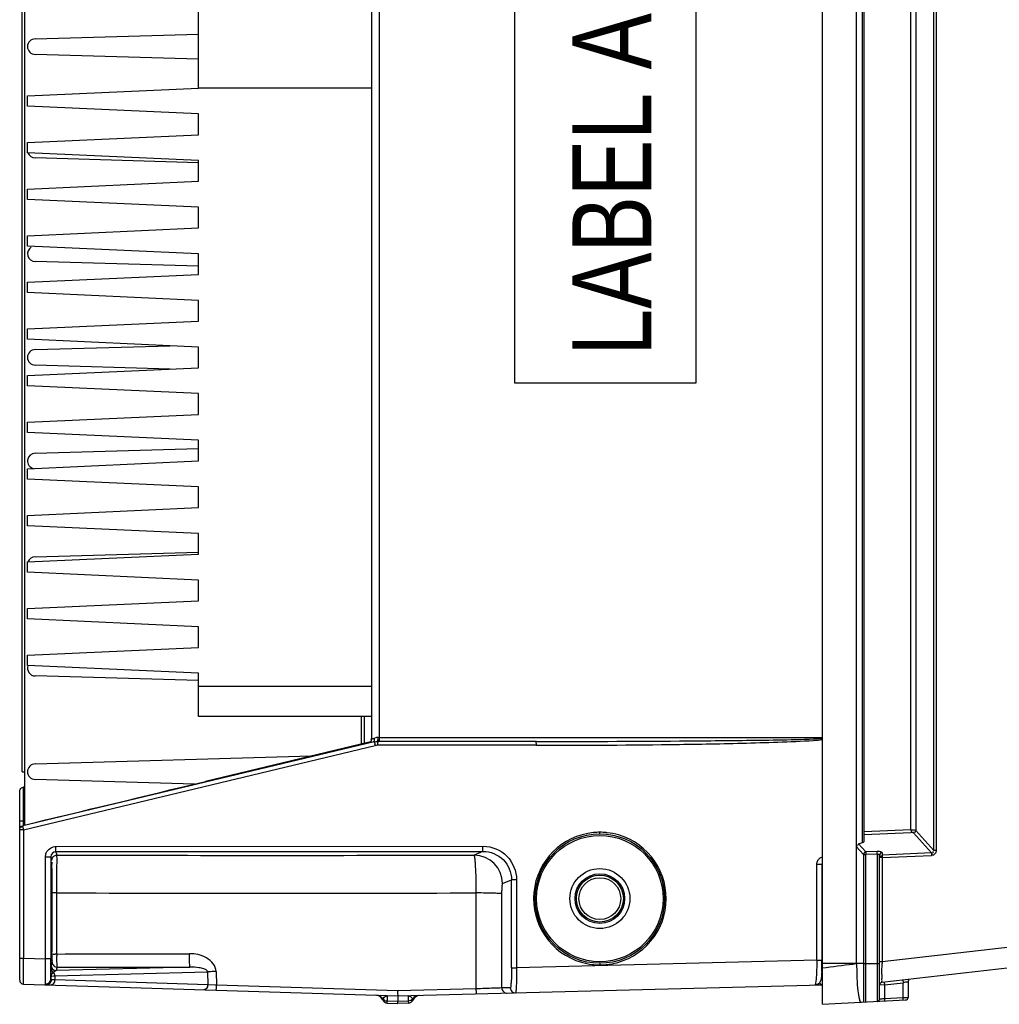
# Model space of a CAD drawing. Header units: inches. Extents: x 0 to 166, y 0 to 117.
# Tile 15 of 73: x 65.39 to 72.83, y 8.14 to 15.62. Entities that reach past the tile are written whole.
import ezdxf

# ---------------------------------------------------------------- set-up
doc = ezdxf.new("R2010")
doc.units = ezdxf.units.IN
doc.header["$LTSCALE"] = 9.105315
doc.header["$MEASUREMENT"] = 0
doc.layers.get('0').update_dxf_attribs({"linetype": 'CONTINUOUS'})
doc.styles.add('TEXTSTYLE_5', font='txt', dxfattribs={"width": 0.8})

msp = doc.modelspace()

# ---------------------------------------------------------------- linework, layer by layer
at = {"color": 7, "linetype": 'CONTINUOUS'}
for p, q in [((71.4905, 8.1382), (71.4905, 22.6981)), ((71.7501, 8.4496), (71.7501, 22.3866)), ((72.3374, 9.3078), (72.3374, 21.5288)), ((72.3557, 21.5288), (72.3557, 9.3078)), ((71.7947, 9.3676), (71.7947, 21.469)), ((71.8062, 9.3757), (71.8062, 21.4609)), ((65.4283, 9.4974), (65.4283, 21.3391)), ((72.1631, 9.4634), (72.1631, 21.3731)), ((72.1994, 21.3762), (72.1994, 9.4604)), ((65.4086, 9.9065), (65.4086, 20.9301)), ((68.066, 10.1571), (68.066, 20.6795)), ((68.122, 20.6705), (68.122, 10.166)), ((69.1516, 12.8592), (69.1516, 17.9773)), ((70.5277, 17.9773), (70.5277, 12.8592)), ((66.7472, 15.1033), (66.7472, 15.7332)), ((65.507, 15.4773), (66.7472, 15.513)), ((66.7472, 15.3235), (65.507, 15.3592)), ((65.4479, 15.0442), (66.7472, 15.1033)), ((68.066, 15.1033), (66.7472, 15.1033)), ((65.4479, 14.9655), (65.4479, 15.0442)), ((66.7472, 14.9065), (65.4479, 14.9655)), ((66.7472, 14.749), (66.7472, 14.9065)), ((65.4479, 14.6899), (66.7472, 14.749)), ((65.4479, 14.6112), (65.4479, 14.6899)), ((66.7472, 14.5521), (65.4479, 14.6112)), ((66.7467, 14.5361), (65.507, 14.5718)), ((66.7472, 14.3946), (66.7472, 14.5521)), ((65.4479, 14.3356), (66.7472, 14.3946)), ((65.4479, 14.2568), (65.4479, 14.3356)), ((66.7472, 14.1978), (65.4479, 14.2568)), ((66.7472, 14.0403), (66.7472, 14.1978)), ((65.4479, 13.9813), (66.7472, 14.0403)), ((65.4479, 13.9025), (65.4479, 13.9813)), ((66.7472, 13.8435), (65.4479, 13.9025)), ((66.749, 13.7487), (65.507, 13.7844)), ((66.7472, 13.686), (66.7472, 13.8435)), ((65.4479, 13.6269), (66.7472, 13.686)), ((65.4479, 13.5482), (65.4479, 13.6269)), ((66.7472, 13.4891), (65.4479, 13.5482)), ((66.7472, 13.3316), (66.7472, 13.4891)), ((65.4479, 13.2726), (66.7472, 13.3316)), ((65.4479, 13.1939), (65.4479, 13.2726)), ((66.7472, 13.1348), (65.4479, 13.1939)), ((65.507, 13.1151), (66.5316, 13.1446)), ((66.7472, 12.9773), (66.7472, 13.1348)), ((65.4479, 12.9183), (66.7472, 12.9773)), ((66.5316, 12.9675), (65.507, 12.997)), ((65.4479, 12.8395), (65.4479, 12.9183)), ((66.7472, 12.7805), (65.4479, 12.8395)), ((70.5277, 12.8592), (69.1516, 12.8592)), ((66.7472, 12.623), (66.7472, 12.7805)), ((65.4479, 12.5639), (66.7472, 12.623)), ((65.4479, 12.4852), (65.4479, 12.5639)), ((66.7472, 12.4261), (65.4479, 12.4852)), ((66.7472, 12.2687), (66.7472, 12.4261)), ((65.507, 12.3277), (66.749, 12.3635)), ((65.4479, 12.2096), (66.7472, 12.2687)), ((65.4479, 12.1309), (65.4479, 12.2096)), ((66.7472, 12.0718), (65.4479, 12.1309)), ((66.7472, 11.9143), (66.7472, 12.0718)), ((65.4479, 11.8553), (66.7472, 11.9143)), ((65.4479, 11.7765), (65.4479, 11.8553)), ((66.7472, 11.7175), (65.4479, 11.7765)), ((66.7472, 11.56), (66.7472, 11.7175)), ((65.4479, 11.5009), (66.7472, 11.56)), ((65.507, 11.5403), (66.7467, 11.576)), ((65.4479, 11.4222), (65.4479, 11.5009)), ((66.7472, 11.3631), (65.4479, 11.4222)), ((66.7472, 11.2057), (66.7472, 11.3631)), ((65.4479, 11.1466), (66.7472, 11.2057)), ((65.4479, 11.0679), (65.4479, 11.1466)), ((66.7472, 11.0088), (65.4479, 11.0679)), ((66.7472, 10.8513), (66.7472, 11.0088)), ((65.4479, 10.7923), (66.7472, 10.8513)), ((65.4479, 10.7135), (65.4479, 10.7923)), ((66.7472, 10.6545), (65.4479, 10.7135)), ((66.7484, 10.5991), (65.507, 10.6348)), ((66.7472, 10.3258), (66.7472, 10.6545)), ((66.7472, 10.5561), (68.066, 10.5561)), ((68.066, 10.3258), (66.7472, 10.3258)), ((67.9873, 10.1172), (67.9873, 10.3258)), ((68.0065, 10.3258), (68.0065, 10.1218)), ((68.0841, 10.1331), (65.4115, 9.4937)), ((68.0439, 10.1312), (66.8021, 9.8327)), ((68.0439, 10.1312), (68.0434, 10.1284)), ((69.3159, 10.1365), (68.1067, 10.1365)), ((69.3151, 10.107), (68.1116, 10.107)), ((68.1129, 10.166), (71.4905, 10.166)), ((65.4176, 9.465), (68.0902, 10.1045)), ((65.507, 9.9655), (67.6071, 10.0259)), ((65.4086, 9.9065), (65.4283, 9.9065)), ((66.7183, 9.8125), (65.507, 9.8474)), ((65.3889, 9.4685), (65.3889, 9.758)), ((65.4176, 9.5329), (65.418, 9.7883)), ((65.4283, 9.7883), (65.418, 9.7883)), ((65.3889, 9.5329), (65.4176, 9.5329)), ((65.4283, 9.533), (65.4176, 9.5329)), ((65.4176, 9.5108), (65.4176, 9.5329)), ((65.4176, 9.4988), (65.4176, 9.5108)), ((65.3889, 8.3209), (65.3889, 9.465)), ((65.4176, 9.465), (65.3895, 9.465)), ((65.4131, 9.4848), (65.4176, 9.465)), ((65.4176, 9.465), (65.4176, 8.4882)), ((72.1631, 9.4634), (71.8062, 9.4491)), ((71.8062, 9.4301), (72.1631, 9.4445)), ((72.1813, 9.4414), (72.3192, 9.2888)), ((72.3374, 9.3078), (72.1994, 9.4604)), ((71.7647, 9.3579), (71.7947, 9.3676)), ((71.821, 9.2961), (71.7647, 9.3579)), ((65.6648, 9.2987), (68.9097, 9.3009)), ((65.6734, 9.2728), (65.6648, 9.2987)), ((65.6675, 9.3391), (68.9124, 9.3393)), ((68.9097, 9.3009), (68.843, 9.2723)), ((71.7501, 9.3351), (71.8029, 9.2771)), ((71.9057, 9.2995), (71.821, 9.2961)), ((71.943, 9.291), (71.943, 9.2726)), ((72.3192, 9.2888), (71.943, 9.2726)), ((72.3557, 9.3078), (72.3374, 9.3078)), ((65.5851, 8.4829), (65.5851, 9.2592)), ((65.5851, 9.2592), (65.6255, 9.2592)), ((65.6255, 9.2592), (65.6341, 9.2334)), ((65.6255, 9.2592), (65.6255, 8.4829)), ((71.8029, 9.2771), (71.8211, 9.2771)), ((71.8029, 9.2771), (71.8029, 8.1546)), ((71.821, 8.1556), (71.8211, 9.2771)), ((71.9057, 9.2805), (71.8211, 9.2771)), ((71.9057, 9.2805), (71.9057, 8.161)), ((71.9243, 8.1796), (71.9243, 9.272)), ((71.9432, 9.2536), (71.9298, 9.2536)), ((71.943, 9.2592), (71.9432, 9.2536)), ((71.9432, 9.2536), (72.3194, 9.2698)), ((71.9432, 9.2536), (71.9432, 8.4609)), ((71.4473, 9.2035), (71.4856, 9.2035)), ((71.4473, 8.4741), (71.4473, 9.2035)), ((71.4856, 9.2035), (71.4856, 8.4741)), ((78.2187, 9.1871), (71.9432, 8.4609)), ((69.0591, 9.0559), (69.1268, 9.0849)), ((69.1651, 9.0849), (69.1268, 9.0849)), ((69.1268, 8.4144), (69.1268, 9.0849)), ((69.1651, 9.0849), (69.1651, 8.4144)), ((65.6297, 9.0206), (65.6285, 9.0206)), ((65.6715, 8.9853), (65.6715, 9.015)), ((65.6716, 8.5205), (65.6715, 8.9852)), ((68.8579, 8.2556), (68.8591, 8.9848)), ((78.2302, 9.0306), (71.9417, 8.303)), ((69.0532, 8.2627), (69.0543, 8.9792)), ((65.6285, 8.6663), (65.6297, 8.6663)), ((65.635, 8.5611), (65.6352, 8.5895)), ((65.3889, 8.4882), (65.4176, 8.4882)), ((65.4173, 8.4126), (65.4176, 8.4882)), ((65.4176, 8.4882), (65.5851, 8.4829)), ((65.6255, 8.4829), (65.5851, 8.4829)), ((65.6359, 8.4589), (65.6276, 8.4342)), ((71.4473, 8.4741), (69.1651, 8.4144)), ((71.4473, 8.4741), (71.4856, 8.4741)), ((71.9432, 8.461), (71.9243, 8.461)), ((65.4172, 8.349), (65.4173, 8.3896)), ((65.4173, 8.3896), (65.4173, 8.4126)), ((65.6553, 8.3545), (66.8155, 8.3849)), ((66.6831, 8.4215), (65.667, 8.3949)), ((65.667, 8.3949), (65.6752, 8.4195)), ((66.8155, 8.3849), (66.8181, 8.2874)), ((66.8822, 8.3875), (66.885, 8.2835)), ((69.1268, 8.4144), (69.1651, 8.4144)), ((71.8029, 8.4497), (71.4905, 8.4496)), ((71.4905, 8.4153), (71.5191, 8.4188)), ((71.8029, 8.4497), (71.8182, 8.4496)), ((71.8208, 8.4496), (71.9243, 8.4497)), ((71.9422, 8.3817), (71.943, 8.4494)), ((65.5856, 8.2928), (65.5851, 8.3193)), ((65.6265, 8.352), (65.6265, 8.3308)), ((65.6553, 8.3241), (65.6311, 8.3252)), ((65.6429, 8.3788), (65.6469, 8.3821)), ((65.6553, 8.3545), (65.6553, 8.3241)), ((66.8181, 8.2874), (65.6553, 8.3241)), ((71.942, 8.3645), (71.9422, 8.3817)), ((72.1409, 8.3085), (72.1409, 8.191)), ((65.4175, 8.2914), (68.2629, 8.2016)), ((65.5858, 8.2914), (65.5856, 8.2928)), ((66.8768, 8.2839), (66.8181, 8.2874)), ((66.885, 8.2835), (66.8768, 8.2839)), ((68.2617, 8.2399), (66.885, 8.2835)), ((68.8579, 8.2556), (68.2617, 8.2399)), ((68.2629, 8.2016), (71.4905, 8.2861)), ((69.1177, 8.2644), (69.0532, 8.2627)), ((71.4705, 8.3052), (71.4677, 8.3019)), ((71.9616, 8.2856), (71.9249, 8.2835)), ((71.9616, 8.2856), (72.1035, 8.302)), ((71.9616, 8.2856), (71.9616, 8.1826)), ((72.1035, 8.19), (72.1035, 8.302)), ((68.1829, 8.1472), (68.183, 8.1617)), ((68.183, 8.2041), (68.183, 8.2019)), ((68.2629, 8.1994), (68.183, 8.2019)), ((68.183, 8.2019), (68.183, 8.1617)), ((68.2628, 8.1591), (68.183, 8.1617)), ((68.2629, 8.1994), (68.2628, 8.1591)), ((68.3427, 8.1615), (68.2628, 8.1592)), ((68.2629, 8.2016), (68.2629, 8.1994)), ((68.3426, 8.2015), (68.2629, 8.1993)), ((68.3426, 8.2015), (68.3426, 8.2036)), ((68.3426, 8.2015), (68.3427, 8.1615)), ((68.3427, 8.1615), (68.3428, 8.1503)), ((71.4905, 8.1382), (72.1222, 8.1713)), ((71.9616, 8.1826), (72.1035, 8.19)), ((72.1035, 8.19), (72.1403, 8.191)), ((68.183, 8.1472), (68.2629, 8.1446)), ((68.3428, 8.1472), (68.2629, 8.1446)), ((68.3428, 8.1495), (68.3428, 8.1476))]:
    msp.add_line(p, q, dxfattribs=at)
for points in [[(71.8043, 9.2833), (71.804, 9.2826), (71.8038, 9.282), (71.8036, 9.2813), (71.8034, 9.2806), (71.8032, 9.2799), (71.8031, 9.2792), (71.803, 9.2785), (71.8029, 9.2778), (71.8029, 9.2771)], [(71.8084, 9.2898), (71.8079, 9.2892), (71.8073, 9.2885), (71.8068, 9.2879), (71.8063, 9.2872), (71.8059, 9.2865), (71.8054, 9.2857), (71.805, 9.285), (71.8046, 9.2842), (71.8043, 9.2833)], [(71.8133, 9.2936), (71.8127, 9.2933), (71.8121, 9.2929), (71.8116, 9.2925), (71.811, 9.2921), (71.8105, 9.2917), (71.8099, 9.2912), (71.8094, 9.2908), (71.8089, 9.2903), (71.8084, 9.2898)], [(71.8133, 9.2936), (71.8141, 9.294), (71.8149, 9.2944), (71.8157, 9.2948), (71.8166, 9.2951), (71.8175, 9.2954), (71.8183, 9.2956), (71.8192, 9.2958), (71.8201, 9.296), (71.821, 9.2961)]]:
    msp.add_lwpolyline(points, dxfattribs=at)
for radius in [0.4921, 0.4803, 0.2279, 0.1885, 0.1786, 0.1589]:
    msp.add_circle((69.7983, 8.9419), radius, dxfattribs=at)
for centre, radius, start, end in [((65.507, 15.4183), 0.0591, 90, 270), ((65.507, 14.6309), 0.0591, 199.68935, 270), ((65.507, 13.8435), 0.0591, 120.42393, 270), ((65.507, 13.0561), 0.0591, 90, 270), ((65.507, 12.2687), 0.0591, 90, 256.14586), ((65.507, 11.4813), 0.0591, 90, 160.33143), ((65.507, 10.6939), 0.0591, 160.64926, 270), ((68.0069, 10.4183), 0.2688, 285.57232, 286.41641), ((67.9984, 10.4472), 0.2988, 286.41316, 287.2567), ((67.8861, 10.0876), 0.2032, 6.31242, 6.97606), ((68.1117, 10.0148), 0.0922, 90.01615, 103.43257), ((68.0489, 10.1499), 0.0632, 7.05084, 9.26367), ((67.9531, 10.1237), 0.1592, 1.8821, 2.48409), ((65.507, 9.9065), 0.0591, 90, 270), ((65.4184, 9.7632), 0.0251, 90.77248, 99.76887), ((69.7986, 8.9418), 0.5039, 95.5002, 253.75443), ((69.8006, 8.9235), 0.5223, 90.2113, 95.52207), ((69.7965, 8.9215), 0.5243, 84.49604, 89.77101), ((69.7968, 8.925), 0.5208, 83.60645, 84.49187), ((69.7985, 8.9372), 0.5085, 73.88903, 83.64295), ((69.7987, 8.9419), 0.5039, 275.49992, 73.75505), ((65.6649, 9.2593), 0.0394, 90.09428, 180.06271), ((71.9113, 9.1601), 0.1395, 89.546, 92.29729), ((67.3397, 595.7356), 586.4652, 269.8372065, 270.1468587), ((68.8423, 9.0556), 0.2167, 0.0732, 89.83946), ((31.8873, 8.8628), 33.7487, 0.10596, 0.29366), ((67.3413, 618.1897), 609.2067, 269.8429529, 270.1427504), ((25.5017, 8.8432), 40.1344, 359.78097, 0.11711), ((42.444, 8.7737), 23.1919, 359.54494, 359.79269), ((85.3063, 8.7507), 19.6766, 180.30043, 180.57132), ((55.7941, 8.659), 9.8414, 359.2852, 359.4296), ((65.6752, 8.4589), 0.0394, 180.00439, 270.01299), ((65.6755, 7.1855), 1.335, 90.16736, 90.70685), ((68.3514, 8.5209), 2.6798, 180.00801, 180.28276), ((69.7987, 8.9465), 0.5084, 253.88823, 263.57538), ((68.8743, 8.4747), 2.6119, 358.70739, 0.03021), ((67.1609, 8.4741), 4.3247, 359.61587, 359.87182), ((67.0845, 8.4743), 4.4011, 359.87114, 359.99791), ((75.3508, 8.3961), 3.4082, 178.90996, 179.10447), ((76.0225, 8.2923), 10.3962, 179.35228, 179.67084), ((65.667, 8.4343), 0.0394, 180.02084, 269.99742), ((69.8004, 8.9588), 0.5208, 263.53908, 264.49146), ((69.8007, 8.9624), 0.5244, 264.49565, 269.76976), ((69.7967, 8.9602), 0.5223, 270.21082, 275.52177), ((67.5655, 8.4705), 3.92, 358.80576, 359.62769), ((69.8351, 8.4506), 1.6508, 357.85533, 358.1567), ((69.5025, 8.4611), 1.9835, 358.16229, 358.68903), ((65.4184, 8.3209), 0.0295, 179.99263, 268.20029), ((65.5886, 8.3312), 0.0379, 339.47138, 349.42473), ((65.5902, 8.3309), 0.0363, 349.39217, 359.78882), ((65.5903, 8.3254), 0.0408, 350.0748, 359.76746), ((78.6502, 8.2868), 6.7086, 179.33601, 179.58417), ((72.1605, 8.3085), 0.0197, 126.66667, 180), ((69.0925, 8.2626), 0.0393, 179.9472, 271.4678), ((69.157, 8.2643), 0.0393, 179.96059, 271.44992), ((71.4288, 8.3335), 0.0494, 301.32968, 304.99745), ((71.944, 8.2835), 0.0197, 96.6, 180.00004), ((72.212, 7.7116), 0.6003, 99.76259, 100.40768), ((68.0937, 8.1478), 0.0591, 23.15573, 88.19197), ((68.1842, 8.1865), 0.0394, 203.15992, 268.29458), ((68.1955, 8.1547), 0.0504, 151.43633, 153.37462), ((68.3416, 8.1865), 0.0394, 271.54373, 336.26151), ((68.4317, 8.1469), 0.0591, 91.5, 156.26575), ((71.9046, 8.1796), 0.0197, 272.99829, 359.97325), ((71.5448, 13.4877), 5.3215, 274.28899, 274.42149), ((71.8572, 9.4361), 1.2579, 274.45863, 274.76098), ((72.1212, 8.191), 0.0197, 273.00063, 360)]:
    msp.add_arc(centre, radius, start, end, dxfattribs=at)
msp.add_ellipse((71.7668, 9.3735), major_axis=(0.0394, 0.0023), ratio=0.267102, start_param=-0.801006, end_param=-0.015608, dxfattribs=at)
for points, knots in [([(68.0434, 10.1284), (68.0452, 10.1288), (68.0488, 10.1299), (68.0523, 10.1315), (68.054, 10.1324)], [0, 0, 0, 0, 0.483812, 1, 1, 1, 1]), ([(68.0439, 10.1312), (68.0497, 10.1327), (68.0621, 10.136), (68.0635, 10.1512), (68.0603, 10.1554)], [0, 0, 0, 0, 0.529254, 1, 1, 1, 1]), ([(68.054, 10.1324), (68.0574, 10.1343), (68.0649, 10.1396), (68.0624, 10.1491), (68.0599, 10.1523)], [0, 0, 0, 0, 0.49396, 1, 1, 1, 1]), ([(68.066, 10.1571), (68.066, 10.1559), (68.0733, 10.1585), (68.0758, 10.1586), (68.079, 10.1595)], [0, 0, 0, 0, 0.253257, 1, 1, 1, 1]), ([(68.0749, 10.1331), (68.0789, 10.1343), (68.0883, 10.1402), (68.0863, 10.1521), (68.0834, 10.1567)], [0, 0, 0, 0, 0.436465, 1, 1, 1, 1]), ([(68.0841, 10.1331), (68.0835, 10.1313), (68.0874, 10.1243), (68.0872, 10.1174), (68.0879, 10.1122)], [0, 0, 0, 0, 0.267539, 1, 1, 1, 1]), ([(68.1067, 10.1365), (68.1076, 10.1365), (68.1136, 10.1425), (68.1125, 10.151), (68.1116, 10.1576)], [0, 0, 0, 0, 0.108191, 1, 1, 1, 1]), ([(68.1116, 10.107), (68.1116, 10.1103), (68.1116, 10.1148), (68.112, 10.1352), (68.1122, 10.1306)], [0, 0, 0, 0, 0.416659, 1, 1, 1, 1]), ([(68.122, 10.166), (68.122, 10.1626), (68.1218, 10.1541), (68.1223, 10.1478), (68.1211, 10.1389), (68.1209, 10.1429), (68.1208, 10.1441)], [0, 0, 0, 0, 0.356012, 0.810566, 0.875209, 1, 1, 1, 1]), ([(69.3151, 10.107), (69.3151, 10.1139), (69.3182, 10.1203), (69.313, 10.1365), (69.3159, 10.1365)], [0, 0, 0, 0, 0.70666, 1, 1, 1, 1]), ([(69.3151, 10.107), (69.6778, 10.107), (70.2218, 10.1104), (70.8565, 10.1216), (71.2189, 10.1342), (71.4003, 10.1413), (71.4905, 10.1505)], [0, 0, 0, 0, 0.500011, 0.750016, 0.875019, 1, 1, 1, 1]), ([(69.3159, 10.1365), (69.6784, 10.1365), (70.2221, 10.1376), (70.9469, 10.1457), (71.3094, 10.1495), (71.4905, 10.1583)], [0, 0, 0, 0, 0.500007, 0.750011, 1, 1, 1, 1]), ([(65.3889, 9.758), (65.3889, 9.7678), (65.3973, 9.782), (65.4102, 9.7873), (65.4141, 9.788)], [0, 0, 0, 0, 0.711752, 1, 1, 1, 1]), ([(65.3889, 9.465), (65.3889, 9.471), (65.3889, 9.484), (65.4035, 9.4889), (65.4084, 9.4867)], [0, 0, 0, 0, 0.529698, 1, 1, 1, 1]), ([(65.3998, 9.4916), (65.401, 9.4919), (65.4041, 9.492), (65.4069, 9.491), (65.4084, 9.4904)], [0, 0, 0, 0, 0.445489, 1, 1, 1, 1]), ([(65.4115, 9.4937), (65.4112, 9.4929), (65.4124, 9.4898), (65.4127, 9.4869), (65.4131, 9.4848)], [0, 0, 0, 0, 0.293497, 1, 1, 1, 1]), ([(69.7983, 9.434), (69.7996, 9.434), (69.7974, 9.4405), (69.7986, 9.4431), (69.7986, 9.4458)], [0, 0, 0, 0, 0.323402, 1, 1, 1, 1]), ([(72.1631, 9.4634), (72.1673, 9.4635), (72.1792, 9.4631), (72.1924, 9.4642), (72.1994, 9.4604)], [0, 0, 0, 0, 0.339455, 1, 1, 1, 1]), ([(72.1631, 9.4634), (72.1633, 9.4596), (72.1639, 9.4586), (72.1632, 9.4481), (72.1631, 9.449)], [0, 0, 0, 0, 0.791102, 1, 1, 1, 1]), ([(72.1813, 9.4414), (72.1799, 9.4427), (72.1746, 9.4448), (72.1691, 9.4443), (72.1656, 9.4436)], [0, 0, 0, 0, 0.351581, 1, 1, 1, 1]), ([(72.1994, 9.4604), (72.1992, 9.456), (72.1983, 9.4468), (72.1875, 9.4439), (72.1843, 9.4459)], [0, 0, 0, 0, 0.537271, 1, 1, 1, 1]), ([(65.6648, 9.2987), (65.662, 9.3015), (65.6665, 9.3171), (65.6638, 9.3289), (65.6638, 9.338)], [0, 0, 0, 0, 0.302254, 1, 1, 1, 1]), ([(68.9097, 9.3009), (68.9069, 9.3037), (68.9115, 9.3193), (68.9087, 9.3311), (68.9087, 9.3403)], [0, 0, 0, 0, 0.30233, 1, 1, 1, 1]), ([(68.9097, 9.3009), (68.965, 9.301), (69.0803, 9.2553), (69.1269, 9.1401), (69.1268, 9.0849)], [0, 0, 0, 0, 0.500139, 1, 1, 1, 1]), ([(68.9124, 9.3393), (68.9771, 9.3402), (69.1115, 9.2837), (69.165, 9.1496), (69.1651, 9.0849)], [0, 0, 0, 0, 0.499721, 1, 1, 1, 1]), ([(71.7501, 9.3351), (71.7501, 9.3398), (71.7492, 9.3487), (71.7598, 9.3535), (71.7624, 9.3516)], [0, 0, 0, 0, 0.599557, 1, 1, 1, 1]), ([(71.821, 9.2961), (71.8209, 9.2954), (71.8205, 9.29), (71.8207, 9.2845), (71.8211, 9.2798)], [0, 0, 0, 0, 0.132991, 1, 1, 1, 1]), ([(71.9057, 9.2805), (71.9055, 9.2843), (71.9048, 9.2853), (71.9056, 9.2957), (71.9057, 9.2948)], [0, 0, 0, 0, 0.794804, 1, 1, 1, 1]), ([(71.9057, 9.2805), (71.91, 9.2809), (71.9149, 9.2814), (71.9233, 9.2774), (71.9201, 9.2746), (71.9189, 9.2738)], [0, 0, 0, 0, 0.614343, 0.79114, 1, 1, 1, 1]), ([(71.943, 9.291), (71.943, 9.2944), (71.9289, 9.2993), (71.9198, 9.2995), (71.9124, 9.2996)], [0, 0, 0, 0, 0.316432, 1, 1, 1, 1]), ([(71.943, 9.291), (71.9385, 9.2909), (71.9287, 9.2902), (71.9268, 9.2786), (71.9292, 9.2758)], [0, 0, 0, 0, 0.547291, 1, 1, 1, 1]), ([(72.3192, 9.2888), (72.3191, 9.2881), (72.3188, 9.2828), (72.3191, 9.2775), (72.3194, 9.2729)], [0, 0, 0, 0, 0.131089, 1, 1, 1, 1]), ([(72.3192, 9.2888), (72.3237, 9.2888), (72.3336, 9.2891), (72.3353, 9.3008), (72.3329, 9.3036)], [0, 0, 0, 0, 0.550479, 1, 1, 1, 1]), ([(72.3557, 9.3078), (72.3557, 9.2983), (72.3483, 9.2785), (72.3288, 9.2702), (72.3194, 9.2698)], [0, 0, 0, 0, 0.500048, 1, 1, 1, 1]), ([(65.6328, 9.2175), (65.6319, 9.2177), (65.6332, 9.2108), (65.6313, 9.2047), (65.6318, 9.1883), (65.6307, 9.1585), (65.6306, 9.1074), (65.6302, 9.0641), (65.63, 9.0394)], [0, 0, 0, 0, 0.016774, 0.067336, 0.150827, 0.266056, 0.584153, 1, 1, 1, 1]), ([(65.6356, 9.0358), (65.6355, 9.0609), (65.6351, 9.105), (65.6349, 9.1568), (65.6338, 9.1875), (65.6344, 9.2037), (65.6323, 9.2112), (65.6339, 9.2172), (65.6328, 9.2175)], [0, 0, 0, 0, 0.414088, 0.731375, 0.846898, 0.931038, 0.982275, 1, 1, 1, 1]), ([(65.6595, 9.2702), (65.6618, 9.271), (65.6663, 9.2723), (65.6711, 9.2728), (65.6734, 9.2728)], [0, 0, 0, 0, 0.502039, 1, 1, 1, 1]), ([(65.6715, 9.015), (65.6715, 9.0482), (65.672, 9.1087), (65.6711, 9.1879), (65.6741, 9.2402), (65.6717, 9.266), (65.6734, 9.2728)], [0, 0, 0, 0, 0.386256, 0.705474, 0.918684, 1, 1, 1, 1]), ([(68.8591, 8.9849), (68.859, 9.0212), (68.8581, 9.0881), (68.8555, 9.1674), (68.8519, 9.2185), (68.8498, 9.2458), (68.8465, 9.2614), (68.8452, 9.2712), (68.843, 9.2723)], [0, 0, 0, 0, 0.377257, 0.696969, 0.820715, 0.914195, 0.974327, 1, 1, 1, 1]), ([(71.9243, 9.2536), (71.9243, 9.2577), (71.9239, 9.2673), (71.9349, 9.2682), (71.9378, 9.266)], [0, 0, 0, 0, 0.529244, 1, 1, 1, 1]), ([(71.943, 9.2726), (71.9428, 9.271), (71.9429, 9.2665), (71.9429, 9.262), (71.943, 9.2592)], [0, 0, 0, 0, 0.375069, 1, 1, 1, 1]), ([(65.6297, 9.0206), (65.6308, 9.0206), (65.6278, 9.0303), (65.63, 9.0338), (65.63, 9.0388)], [0, 0, 0, 0, 0.172161, 1, 1, 1, 1]), ([(65.6715, 8.9852), (65.6674, 8.9852), (65.6559, 8.985), (65.6443, 8.9855), (65.6369, 8.9844)], [0, 0, 0, 0, 0.351248, 1, 1, 1, 1]), ([(69.0543, 8.9792), (69.0488, 8.9816), (69.0279, 8.9805), (68.9879, 8.9839), (68.9284, 8.9841), (68.8835, 8.9847), (68.8591, 8.9848)], [0, 0, 0, 0, 0.092251, 0.309351, 0.624915, 1, 1, 1, 1]), ([(69.0543, 8.9792), (69.0544, 8.9889), (69.0548, 9.0065), (69.0549, 9.031), (69.0578, 9.0448), (69.0571, 9.055), (69.0591, 9.0559)], [0, 0, 0, 0, 0.378362, 0.698574, 0.914554, 1, 1, 1, 1]), ([(65.63, 8.6476), (65.63, 8.6522), (65.63, 8.6553), (65.6299, 8.6658), (65.6298, 8.6619), (65.6298, 8.6608)], [0, 0, 0, 0, 0.699301, 0.833851, 1, 1, 1, 1]), ([(65.6307, 8.5545), (65.6309, 8.5424), (65.6317, 8.5222), (65.6303, 8.4927), (65.634, 8.4817), (65.6311, 8.469), (65.6328, 8.4694)], [0, 0, 0, 0, 0.428693, 0.743568, 0.935772, 1, 1, 1, 1]), ([(65.5851, 8.3193), (65.585, 8.3298), (65.5846, 8.3843), (65.5848, 8.4388), (65.5851, 8.4829)], [0, 0, 0, 0, 0.192486, 1, 1, 1, 1]), ([(65.6265, 8.3308), (65.6262, 8.3378), (65.6256, 8.3885), (65.6255, 8.4392), (65.6255, 8.4829)], [0, 0, 0, 0, 0.13944, 1, 1, 1, 1]), ([(65.6359, 8.4589), (65.6381, 8.4636), (65.6339, 8.4821), (65.6363, 8.4989), (65.6364, 8.5111)], [0, 0, 0, 0, 0.297847, 1, 1, 1, 1]), ([(65.6364, 8.5195), (65.637, 8.5215), (65.6478, 8.5181), (65.6535, 8.5204), (65.659, 8.5204)], [0, 0, 0, 0, 0.2754, 1, 1, 1, 1]), ([(65.6734, 8.434), (65.6731, 8.4386), (65.672, 8.4632), (65.6717, 8.4877), (65.6716, 8.5077)], [0, 0, 0, 0, 0.188213, 1, 1, 1, 1]), ([(66.8822, 8.3875), (66.881, 8.4301), (66.8108, 8.5084), (66.7231, 8.5225), (66.679, 8.5225)], [0, 0, 0, 0, 0.491402, 1, 1, 1, 1]), ([(66.6831, 8.4215), (66.6807, 8.423), (66.6827, 8.436), (66.679, 8.4547), (66.6795, 8.4867), (66.679, 8.5098), (66.679, 8.5225)], [0, 0, 0, 0, 0.085218, 0.304697, 0.62585, 1, 1, 1, 1]), ([(71.4473, 8.4741), (71.4472, 8.4558), (71.4459, 8.3974), (71.4451, 8.3387), (71.4383, 8.2992)], [0, 0, 0, 0, 0.314032, 1, 1, 1, 1]), ([(65.627, 8.4098), (65.627, 8.4133), (65.6275, 8.4214), (65.6263, 8.4298), (65.6276, 8.4342)], [0, 0, 0, 0, 0.429909, 1, 1, 1, 1]), ([(65.627, 8.4098), (65.627, 8.4016), (65.6337, 8.3897), (65.6437, 8.3836), (65.6469, 8.3821)], [0, 0, 0, 0, 0.701264, 1, 1, 1, 1]), ([(65.6469, 8.3821), (65.6478, 8.3834), (65.6497, 8.3858), (65.6518, 8.3878), (65.6529, 8.3888)], [0, 0, 0, 0, 0.521684, 1, 1, 1, 1]), ([(65.6529, 8.3888), (65.655, 8.3905), (65.6594, 8.3934), (65.6646, 8.3947), (65.667, 8.3949)], [0, 0, 0, 0, 0.526157, 1, 1, 1, 1]), ([(65.6752, 8.4195), (65.6741, 8.4203), (65.6746, 8.4263), (65.6736, 8.4305), (65.6734, 8.434)], [0, 0, 0, 0, 0.282548, 1, 1, 1, 1]), ([(66.8155, 8.3849), (66.8147, 8.3969), (66.7862, 8.4099), (66.7433, 8.4196), (66.7066, 8.4219), (66.6831, 8.4215)], [0, 0, 0, 0, 0.253877, 0.503723, 1, 1, 1, 1]), ([(66.8822, 8.3875), (66.8761, 8.3873), (66.8538, 8.3866), (66.8316, 8.3857), (66.8155, 8.3849)], [0, 0, 0, 0, 0.276181, 1, 1, 1, 1]), ([(69.1268, 8.4144), (69.1268, 8.3952), (69.1259, 8.3609), (69.126, 8.3111), (69.1202, 8.2872), (69.1217, 8.2644), (69.1177, 8.2644)], [0, 0, 0, 0, 0.381046, 0.704011, 0.920344, 1, 1, 1, 1]), ([(69.1651, 8.4144), (69.1652, 8.3902), (69.1651, 8.3457), (69.1642, 8.2928), (69.1624, 8.2593), (69.1615, 8.2409), (69.1598, 8.2322), (69.1593, 8.225), (69.158, 8.225)], [0, 0, 0, 0, 0.381669, 0.705139, 0.829137, 0.921596, 0.978846, 1, 1, 1, 1]), ([(69.7983, 8.4498), (69.7996, 8.4498), (69.7974, 8.4432), (69.7986, 8.4406), (69.7986, 8.438)], [0, 0, 0, 0, 0.323394, 1, 1, 1, 1]), ([(71.4847, 8.3888), (71.4846, 8.3831), (71.4838, 8.363), (71.4824, 8.3428), (71.4795, 8.3288)], [0, 0, 0, 0, 0.284661, 1, 1, 1, 1]), ([(71.7501, 8.4496), (71.7502, 8.4117), (71.7511, 8.3429), (71.7579, 8.2466), (71.7647, 8.1937), (71.7771, 8.1532), (71.786, 8.1537)], [0, 0, 0, 0, 0.376685, 0.696536, 0.911755, 1, 1, 1, 1]), ([(65.4175, 8.2914), (65.4163, 8.2919), (65.4188, 8.2988), (65.4163, 8.3081), (65.4176, 8.327), (65.4172, 8.3409), (65.4172, 8.349)], [0, 0, 0, 0, 0.067061, 0.261936, 0.577235, 1, 1, 1, 1]), ([(65.6311, 8.3252), (65.6299, 8.3253), (65.6256, 8.3258), (65.6274, 8.3304), (65.6282, 8.3323)], [0, 0, 0, 0, 0.384075, 1, 1, 1, 1]), ([(65.6265, 8.3521), (65.6272, 8.3546), (65.6411, 8.3516), (65.6482, 8.3542), (65.6553, 8.3545)], [0, 0, 0, 0, 0.268729, 1, 1, 1, 1]), ([(71.9417, 8.303), (71.939, 8.3027), (71.9454, 8.3211), (71.9417, 8.3274), (71.9417, 8.3355)], [0, 0, 0, 0, 0.256323, 1, 1, 1, 1]), ([(72.1023, 8.3216), (72.101, 8.3214), (72.1035, 8.3133), (72.1027, 8.3098), (72.1034, 8.306)], [0, 0, 0, 0, 0.251887, 1, 1, 1, 1]), ([(72.1409, 8.3085), (72.1409, 8.3056), (72.1241, 8.3092), (72.1175, 8.3045), (72.1102, 8.3032)], [0, 0, 0, 0, 0.282666, 1, 1, 1, 1]), ([(65.5887, 8.2867), (65.5879, 8.2871), (65.5865, 8.2885), (65.5859, 8.2904), (65.5858, 8.2914)], [0, 0, 0, 0, 0.470494, 1, 1, 1, 1]), ([(65.5926, 8.2858), (65.5919, 8.2859), (65.5905, 8.286), (65.5893, 8.2864), (65.5887, 8.2867)], [0, 0, 0, 0, 0.53558, 1, 1, 1, 1]), ([(66.8181, 8.2874), (66.818, 8.2823), (66.8161, 8.2657), (66.801, 8.2477), (66.789, 8.2481)], [0, 0, 0, 0, 0.300506, 1, 1, 1, 1]), ([(66.8827, 8.2451), (66.8837, 8.2452), (66.8826, 8.251), (66.8854, 8.2612), (66.8847, 8.2744), (66.885, 8.2835)], [0, 0, 0, 0, 0.084935, 0.292062, 1, 1, 1, 1]), ([(68.2617, 8.2399), (68.2611, 8.2309), (68.2605, 8.2175), (68.2627, 8.2073), (68.2619, 8.2016), (68.2629, 8.2016)], [0, 0, 0, 0, 0.707423, 0.922453, 1, 1, 1, 1]), ([(69.0532, 8.2627), (69.0332, 8.2604), (68.9679, 8.2604), (68.9029, 8.257), (68.8579, 8.2556)], [0, 0, 0, 0, 0.309066, 1, 1, 1, 1]), ([(68.8627, 8.2173), (68.8589, 8.2172), (68.8611, 8.2379), (68.8581, 8.2465), (68.8579, 8.2556)], [0, 0, 0, 0, 0.297295, 1, 1, 1, 1]), ([(71.4411, 8.2856), (71.4398, 8.2853), (71.4372, 8.2848), (71.4346, 8.2846), (71.4332, 8.2846)], [0, 0, 0, 0, 0.505129, 1, 1, 1, 1]), ([(71.435, 8.2862), (71.4347, 8.2858), (71.4343, 8.2851), (71.4336, 8.2846), (71.4332, 8.2846)], [0, 0, 0, 0, 0.61161, 1, 1, 1, 1]), ([(71.4383, 8.2992), (71.4379, 8.2965), (71.437, 8.2921), (71.4358, 8.2878), (71.435, 8.2862)], [0, 0, 0, 0, 0.612798, 1, 1, 1, 1]), ([(71.4545, 8.2913), (71.4524, 8.29), (71.448, 8.2878), (71.4434, 8.2862), (71.4411, 8.2856)], [0, 0, 0, 0, 0.513004, 1, 1, 1, 1]), ([(71.4677, 8.3019), (71.466, 8.3002), (71.4629, 8.297), (71.4591, 8.2944), (71.457, 8.2937)], [0, 0, 0, 0, 0.520691, 1, 1, 1, 1]), ([(71.4571, 8.293), (71.459, 8.2914), (71.4627, 8.2883), (71.4675, 8.2864), (71.4698, 8.2864)], [0, 0, 0, 0, 0.52105, 1, 1, 1, 1]), ([(71.4698, 8.2864), (71.4708, 8.2864), (71.4727, 8.2868), (71.4744, 8.2878), (71.4753, 8.2884)], [0, 0, 0, 0, 0.468257, 1, 1, 1, 1]), ([(71.9604, 8.3052), (71.9591, 8.305), (71.9616, 8.297), (71.9608, 8.2936), (71.9614, 8.2898)], [0, 0, 0, 0, 0.247641, 1, 1, 1, 1]), ([(68.148, 8.171), (68.1477, 8.1715), (68.1494, 8.1738), (68.1497, 8.1758), (68.1505, 8.1772)], [0, 0, 0, 0, 0.253185, 1, 1, 1, 1]), ([(68.1512, 8.1788), (68.1522, 8.1809), (68.1584, 8.1926), (68.1719, 8.2017), (68.183, 8.2019)], [0, 0, 0, 0, 0.174393, 1, 1, 1, 1]), ([(68.183, 8.1617), (68.1747, 8.1619), (68.1602, 8.1635), (68.1574, 8.1756), (68.1575, 8.1785)], [0, 0, 0, 0, 0.734578, 1, 1, 1, 1]), ([(68.2629, 8.1446), (68.2617, 8.1449), (68.2645, 8.1521), (68.2628, 8.1555), (68.2628, 8.1591)], [0, 0, 0, 0, 0.251762, 1, 1, 1, 1]), ([(68.3426, 8.2015), (68.3485, 8.201), (68.3625, 8.1975), (68.371, 8.1854), (68.3743, 8.1784)], [0, 0, 0, 0, 0.42847, 1, 1, 1, 1]), ([(68.3743, 8.1784), (68.3753, 8.1767), (68.3765, 8.1742), (68.3774, 8.1716), (68.3776, 8.1708)], [0, 0, 0, 0, 0.698152, 1, 1, 1, 1]), ([(71.9243, 8.1796), (71.9243, 8.1813), (71.9343, 8.1782), (71.9382, 8.1808), (71.9427, 8.1811)], [0, 0, 0, 0, 0.267033, 1, 1, 1, 1]), ([(71.9616, 8.1826), (71.9619, 8.1781), (71.9619, 8.1753), (71.9623, 8.164), (71.9617, 8.1673), (71.9616, 8.1681)], [0, 0, 0, 0, 0.696633, 0.87527, 1, 1, 1, 1]), ([(72.1035, 8.1704), (72.1048, 8.1704), (72.1029, 8.1786), (72.1038, 8.1821), (72.1035, 8.186)], [0, 0, 0, 0, 0.250804, 1, 1, 1, 1])]:
    msp.add_open_spline(points, degree=3, knots=knots, dxfattribs=at)
for points in [[(68.0841, 10.1331), (68.0932, 10.1353), (68.103, 10.1374), (68.112, 10.1349)], [(68.1129, 10.166), (68.1052, 10.166), (68.0959, 10.1667), (68.0902, 10.1615)], [(65.4115, 9.4974), (65.8751, 9.6093), (66.3385, 9.7213), (66.8021, 9.8327)], [(65.3889, 9.4685), (65.3889, 9.477), (65.3915, 9.4896), (65.3998, 9.4916)], [(65.5851, 9.2592), (65.585, 9.2692), (65.587, 9.2794), (65.5908, 9.2887)], [(65.5908, 9.2887), (65.6022, 9.3171), (65.6369, 9.338), (65.6675, 9.3391)], [(65.6341, 9.2334), (65.6341, 9.24), (65.6359, 9.2469), (65.6391, 9.2526)], [(65.6391, 9.2526), (65.6435, 9.2605), (65.6511, 9.267), (65.6595, 9.2702)], [(71.4473, 9.2035), (71.4481, 9.2272), (71.4675, 9.2538), (71.4904, 9.26)], [(65.6716, 8.5205), (66.0074, 8.5214), (66.3432, 8.5221), (66.679, 8.5225)], [(65.6752, 8.4195), (66.0112, 8.4205), (66.3471, 8.4211), (66.6831, 8.4215)], [(71.5191, 8.4188), (71.5962, 8.4282), (71.6731, 8.4389), (71.7501, 8.4479)], [(65.5856, 8.2928), (65.6009, 8.2923), (65.6187, 8.3036), (65.6241, 8.3179)], [(65.5926, 8.2858), (65.6092, 8.2853), (65.6277, 8.3019), (65.6305, 8.3183)], [(65.6265, 8.3521), (65.6267, 8.3625), (65.6352, 8.3717), (65.6429, 8.3788)], [(65.6553, 8.3241), (65.6551, 8.3136), (65.6518, 8.3022), (65.645, 8.2941)], [(65.6553, 8.3545), (65.6552, 8.3628), (65.6542, 8.3753), (65.6463, 8.3778)], [(71.4795, 8.3288), (71.4778, 8.3205), (71.4755, 8.312), (71.4705, 8.3052)], [(65.645, 8.2941), (65.6405, 8.2888), (65.6332, 8.2846), (65.6262, 8.2848)], [(71.4677, 8.3019), (71.4727, 8.2942), (71.4814, 8.288), (71.4905, 8.2866)], [(68.1037, 8.2066), (68.1221, 8.206), (68.1417, 8.1944), (68.1512, 8.1788)], [(68.3625, 8.1661), (68.3578, 8.1633), (68.3507, 8.1635), (68.3461, 8.1665)], [(68.3743, 8.1784), (68.3711, 8.1737), (68.3674, 8.169), (68.3625, 8.1661)], [(68.4219, 8.2057), (68.4036, 8.2052), (68.384, 8.1939), (68.3743, 8.1784)]]:
    msp.add_open_spline(points, degree=3, dxfattribs=at)

# ---------------------------------------------------------------- texts
at = {"color": 7, "linetype": 'CONTINUOUS', "insert": (69.5892, 13.0686), "char_height": 0.6, "width": 4.58, "attachment_point": 1, "rotation": 90, "line_spacing_factor": 0.9, "style": 'TEXTSTYLE_5'}
msp.add_mtext('LABEL AREA', dxfattribs=at)

doc.saveas('drawing.dxf')
